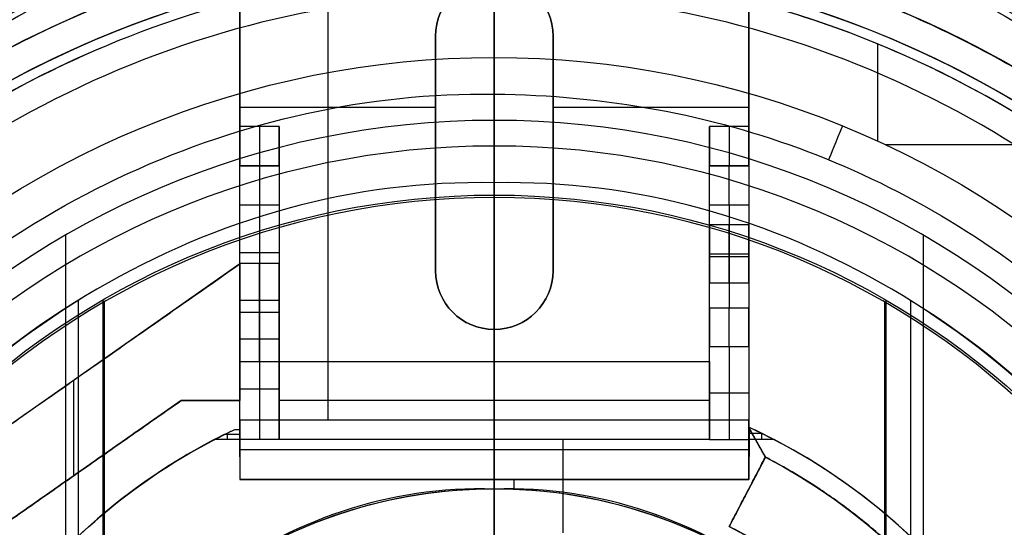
# Model space of a CAD drawing. Header units: millimetres. Extents: x -715 to 605, y -3594 to -2274.
# Tile 14 of 19: x -79 to -29, y -2911 to -2885. Entities that reach past the tile are written whole.
import ezdxf

# ---------------------------------------------------------------- set-up
doc = ezdxf.new("R2010")
doc.units = ezdxf.units.MM

msp = doc.modelspace()

# ---------------------------------------------------------------- linework, layer by layer
at = {"color": 7, "true_color": 0xffffff}
for p, q in [((-55.208, -2864.065, 2.959), (-55.208, -3004.265, 2.959)), ((-55.208, -3004.265), (-55.208, -2864.065)), ((-63.708, -2876.665, 261.059), (-63.708, -2905.665, 261.059)), ((-58.208, -2886.036, 259.559), (-58.208, -2898.036, 259.559)), ((-52.208, -2898.036, 259.559), (-52.208, -2886.036, 259.559)), ((-35.623, -2886.439, 62.1), (-35.623, -2891.402, 62.1)), ((-68.208, -2889.665, 258.059), (-58.208, -2889.665, 258.059)), ((-52.208, -2889.665, 258.059), (-42.208, -2889.665, 258.059)), ((-35.241, -2891.579, 62.1), (-26.086, -2891.579, 62.1)), ((-58.208, -2892.036, 261.059), (-58.208, -2892.036, 258.059)), ((-52.208, -2892.036, 261.059), (-52.208, -2892.036, 258.059)), ((-66.208, -2892.665, 249.059), (-68.208, -2892.665, 249.059)), ((-67.208, -2892.665, 256.059), (-67.208, -2892.665, 242.059)), ((-42.208, -2892.665, 248.059), (-44.208, -2892.665, 248.059)), ((-43.208, -2892.665, 256.059), (-43.208, -2892.665, 240.059)), ((-68.208, -2894.187, 261.059), (-68.208, -2894.187, 240.117)), ((-42.208, -2894.187, 261.059), (-42.208, -2894.187, 238.117)), ((-67.208, -2894.665, 240.059), (-67.208, -2899.55, 240.059)), ((-43.208, -2894.665, 238.059), (-43.208, -2899.941, 238.059)), ((-77.117, -2896.217, 105.1), (-77.117, -2972.113, 105.1)), ((-33.299, -2896.217, 105.1), (-33.299, -2972.113, 105.1)), ((-68.208, -2897.108, 240.059), (-66.208, -2897.108, 240.059)), ((-44.208, -2897.165, 252.559), (-42.208, -2897.165, 252.559)), ((-44.208, -2897.165, 255.559), (-42.208, -2897.165, 255.559)), ((-44.208, -2897.165, 242.559), (-42.208, -2897.165, 242.559)), ((-44.208, -2897.165, 245.559), (-42.208, -2897.165, 245.559)), ((-44.208, -2897.303, 238.059), (-42.208, -2897.303, 238.059)), ((-68.208, -2897.682, 259.559), (-83.928, -2908.687, 259.559)), ((-66.208, -2898.665, 258.059), (-66.208, -2898.665, 252.059)), ((-66.208, -2898.665, 248.059), (-66.208, -2898.665, 240.059)), ((-44.208, -2898.665, 258.059), (-44.208, -2898.665, 254.059)), ((-44.208, -2898.665, 254.059), (-44.208, -2898.665, 244.059)), ((-44.208, -2898.665, 244.059), (-44.208, -2898.665, 238.059)), ((-76.469, -2899.552, 51.1), (-76.469, -2968.778, 51.1)), ((-75.208, -2899.524, 199.6), (-75.208, -2968.806, 199.6)), ((-75.145, -2899.633, 200.6), (-75.145, -2968.697, 200.6)), ((-35.271, -2899.633, 200.6), (-35.271, -2968.697, 200.6)), ((-35.208, -2899.524, 199.6), (-35.208, -2968.806, 199.6)), ((-33.947, -2899.552, 51.1), (-33.947, -2968.778, 51.1)), ((-66.208, -2900.165, 252.559), (-68.208, -2900.165, 252.559)), ((-66.208, -2900.165, 247.559), (-68.208, -2900.165, 247.559)), ((-67.208, -2901.513, 238.443), (-67.208, -2906.665, 212.059)), ((-55.208, -2901.036, 261.059), (-55.208, -2901.036, 258.059)), ((-55.208, -2901.036, 258.059), (-55.208, -2902.665, 258.059)), ((-68.208, -2907.535, 236.559), (-68.208, -2901.881, 236.559)), ((-43.208, -2901.904, 236.443), (-43.208, -2906.665, 212.059)), ((-42.208, -2901.877, 236.559), (-42.208, -2907.535, 236.559)), ((-66.208, -2902.174, 235.059), (-66.208, -2904.665, 235.059)), ((-44.208, -2904.665, 235.059), (-44.208, -2902.174, 235.059)), ((-55.208, -2902.665, 258.059), (-55.208, -2906.665, 212.059)), ((-76.068, -2903.184, 261.059), (-76.068, -2903.184, 258.059)), ((-76.708, -2903.632, 258.059), (-76.708, -2908.515, 258.059)), ((-66.208, -2904.089, 225.251), (-68.208, -2904.089, 225.251)), ((-42.208, -2904.284, 224.251), (-44.208, -2904.284, 224.251)), ((-71.208, -2904.665, 259.559), (-81.208, -2911.665, 259.559)), ((-68.208, -2904.665, 259.559), (-71.208, -2904.665, 259.559)), ((-69.708, -2904.665, 258.059), (-69.708, -2904.665, 261.059)), ((-44.208, -2904.665, 235.059), (-66.208, -2904.665, 235.059)), ((-42.208, -2905.665, 259.559), (-68.208, -2905.665, 259.559)), ((-55.208, -2908.708, 223.059), (-55.208, -2905.665, 258.059)), ((-55.208, -2905.665, 258.059), (-55.208, -2905.665, 261.059)), ((-41.356, -2907.555, 220.559), (-42.208, -2906.022, 220.559)), ((-68.208, -2906.404, 215.059), (-69.004, -2906.404, 215.059)), ((-68.863, -2906.334, 215.864), (-68.863, -2906.665, 212.059)), ((-41.534, -2906.344, 215.754), (-42.187, -2906.344, 215.754)), ((-41.553, -2906.334, 215.864), (-41.553, -2906.665, 212.059)), ((-51.708, -2906.665, 212.059), (-51.708, -2911.433, 212.059)), ((-41.782, -2906.789, 223.059), (-41.782, -2906.789, 218.06)), ((-42.208, -2907.187, 240.559), (-68.208, -2907.187, 240.559)), ((-41.356, -2907.555, 217.059), (-43.203, -2911.103, 217.059)), ((-41.356, -2907.555, 223.059), (-41.356, -2907.555, 216.059)), ((-76.208, -2908.165, 258.059), (-76.208, -2908.165, 261.059)), ((-42.208, -2908.708, 220.559), (-68.208, -2908.708, 220.559)), ((-55.208, -2908.708, 218.059), (-55.208, -2908.708, 223.059)), ((-54.208, -2908.708, 218.059), (-54.208, -2909.185, 218.059)), ((-42.279, -2909.329, 218.059), (-42.279, -2909.329, 216.059))]:
    msp.add_line(p, q, dxfattribs=at)
for centre, radius, start, end in [((-55.208, -2934.165, 43.5), 74.638, 90, 270), ((-55.208, -2934.165, 22.269), 74.638, 90, 270), ((-55.208, -2934.165, 43.5), 74.638, 270, 90), ((-55.208, -2934.165, 22.269), 74.638, 270, 90), ((-55.208, -2934.165, 89.35), 73.242, 90, 270), ((-55.208, -2934.165, 68.662), 73.242, 94.03302, 157.2718), ((-55.208, -2934.165, 89.35), 73.242, 270, 90), ((-55.208, -2934.165, 20.25), 71.6, 90, 270), ((-55.208, -2934.165, 20.25), 71.6, 270, 90), ((-55.208, -2934.165, 89.031), 71.211, 90, 270), ((-55.208, -2934.165, 89.031), 71.211, 270, 90), ((-55.208, -2934.165, 67.912), 70.942, 96.80187, 159.32333), ((-55.208, -2934.165), 70.1, 0, 180), ((-55.208, -2934.165, 67.912), 70.942, 6.79882, 69.31133), ((-55.208, -2934.165, 245.658), 65, 90, 270), ((-55.208, -2934.165, 245.658), 65, 270, 90), ((-55.208, -2934.165, 245.658), 64, 90, 270), ((-55.208, -2934.165, 245.658), 64, 270, 90), ((-55.208, -2934.165, 65.596), 53.582, 90, 163.7273), ((-55.208, -2934.165, 67.1), 53.582, 90, 156.3077), ((-55.208, -2934.165, 67.1), 53.582, 12.8505, 90), ((-55.208, -2934.165, 65.596), 53.582, 20.1224, 90), ((-55.208, -2934.165, 67.1), 52.091, 90, 155.5862), ((-55.208, -2934.165, 77.6), 52.091, 90, 125.1636), ((-55.208, -2934.165, 67.1), 52.091, 13.2248, 90), ((-55.208, -2934.165, 77.6), 52.091, 319.8895, 90), ((-55.208, -2934.165, 62.1), 51.591, 58.8759, 90), ((-55.208, -2886.036, 258.059), 3, 0, 180), ((-55.208, -2934.165, 62.1), 51.591, 112.5869, 133.5931), ((-55.208, -2934.165, 105.1), 43.818, 90, 270), ((-55.208, -2934.165, 105.1), 43.818, 270, 90), ((-55.208, -2934.165, 52.515), 42.506, 90, 270), ((-55.208, -2934.165, 52.515), 42.506, 270, 90), ((-55.208, -2934.165, 200.6), 39.874, 90, 270), ((-55.208, -2934.165, 200.6), 39.874, 270, 90), ((-55.208, -2898.036, 258.059), 3, 180, 0), ((-55.208, -2934.165, 51.1), 40.628, 120, 150), ((-55.208, -2934.165, 51.1), 40.628, 30, 60), ((-55.208, -2934.165, 77.6), 52.091, 139.8895, 270), ((-55.208, -2934.165, 223.059), 31, 294.7939, 65.2061), ((-55.208, -2934.165, 215.059), 31, 116.4258, 140.732), ((-55.208, -2934.165, 217.559), 31, 295.5081, 64.4919), ((-55.208, -2934.165, 212.059), 31, 117.4893, 140.732), ((-55.208, -2934.165, 212.059), 31, 297.4893, 62.5107), ((-55.208, -2934.165, 108.234), 24.977, 90, 270), ((-55.208, -2934.165, 125.195), 24.977, 90, 270), ((-55.208, -2934.165, 108.234), 24.977, 270, 90), ((-55.208, -2934.165, 125.195), 24.977, 270, 90), ((-55.208, -2934.165, 217.067), 26, 317.8349, 62.5)]:
    msp.add_arc(centre, radius, start, end, dxfattribs=at)
at = {"color": 7, "true_color": 0xffffff, "extrusion": (0, 0, -1)}
for centre, radius, start, end in [((55.208, -2934.165, -40.5), 71.6, 270, 90), ((55.208, -2934.165), 71.6, 270, 90), ((55.208, -2934.165, -40.5), 71.6, 90, 270), ((55.208, -2934.165), 71.6, 90, 270), ((55.208, -2934.165, -89.35), 70.942, 270, 90), ((55.208, -2934.165, -46.475), 70.942, 270, 90), ((55.208, -2934.165, -89.35), 70.942, 90, 270), ((55.208, -2934.165, -46.475), 70.942, 90, 270), ((55.208, -2934.165, -2.959), 70.1, 0, 180), ((55.208, -2934.165, -1.48), 70.1, 0, 180), ((55.208, -2934.165, -259.6), 65, 270, 90), ((55.208, -2934.165, -259.6), 65, 90, 270), ((55.208, -2934.165, -259.6), 64, 270, 90), ((55.208, -2934.165, -259.6), 64, 90, 270), ((55.208, -2934.165, -88.1), 52.091, 270, 90), ((55.208, -2934.165, -88.1), 52.091, 90, 270), ((55.208, -2886.036, -261.059), 3, 0, 180), ((55.208, -2886.036, -259.559), 3, 0, 180), ((55.208, -2934.165, -62.1), 47.035, 359.8455, 90), ((55.208, -2934.165, -62.1), 47.035, 90, 134.453), ((55.208, -2934.165, -199.6), 40, 270, 90), ((55.208, -2934.165, -199.6), 40, 90, 270), ((55.208, -2898.036, -261.059), 3, 180, 0), ((55.208, -2898.036, -259.559), 3, 180, 0), ((55.208, -2934.165, -218.059), 25, 32.6836, 176.5602), ((55.208, -2934.165, -223.059), 30, 117.5, 242.5), ((55.208, -2934.165, -219.559), 30, 117.5, 242.5)]:
    msp.add_arc(centre, radius, start, end, dxfattribs=at)
at = {"color": 7, "true_color": 0xffffff, "extrusion": (1, 0, 0)}
for centre, radius, start, end in [((-2902.294, 231.716, -55.208), 33.129, 284.204, 0), ((-2902.294, 231.716, -55.208), 32.129, 284.4245, 0), ((-2890.665, 256.059, -68.208), 2, 90, 180), ((-2890.665, 256.059, -67.208), 2, 90, 180), ((-2890.665, 256.059, -44.208), 2, 90, 180), ((-2890.665, 256.059, -43.208), 2, 90, 180), ((-2894.665, 242.059, -68.208), 2, 270, 0), ((-2894.665, 240.059, -44.208), 2, 270, 0), ((-2894.665, 240.059, -43.208), 2, 270, 0), ((-2897.165, 254.059, -44.208), 1.5, 180, 0), ((-2897.165, 254.059, -44.208), 1.5, 0, 180), ((-2897.165, 244.059, -44.208), 1.5, 180, 0), ((-2897.165, 244.059, -44.208), 1.5, 0, 180), ((-2897.165, 254.059, -43.208), 1.5, 180, 0), ((-2897.165, 254.059, -43.208), 1.5, 0, 180), ((-2897.165, 244.059, -43.208), 1.5, 180, 0), ((-2897.165, 244.059, -43.208), 1.5, 0, 180), ((-2900.165, 250.059, -68.208), 2.5, 0, 180), ((-2900.165, 250.059, -68.208), 2.5, 180, 0), ((-2899.55, 238.059, -68.208), 2, 90, 168.9506), ((-2899.941, 236.059, -44.208), 2, 90, 168.9506)]:
    msp.add_arc(centre, radius, start, end, dxfattribs=at)
at = {"color": 7, "true_color": 0xffffff, "extrusion": (0.224951, -2.35922e-16, -0.97437)}
msp.add_arc((-2931.82, -38.028, -79.493), 53.78, 300.9456, 59.0544, dxfattribs=at)
at = {"color": 7, "true_color": 0xffffff, "extrusion": (0.224951, 0, -0.97437)}
msp.add_arc((-2931.82, -38.028, -76.743), 53.78, 300.9456, 59.0544, dxfattribs=at)
at = {"color": 7, "true_color": 0xffffff, "extrusion": (-0.224951, -5.88418e-15, 0.97437)}
msp.add_arc((2931.82, -38.028, 73.993), 53.78, 120.9456, 239.0544, dxfattribs=at)
at = {"color": 7, "true_color": 0xffffff, "extrusion": (-1, 0, 0)}
for centre, radius, start, end in [((2887.059, 60.057, 55.208), 2.044, 18, 88), ((2890.665, 256.059, 66.208), 2, 0, 90), ((2890.665, 256.059, 42.208), 2, 0, 90), ((2894.665, 242.059, 67.208), 2, 180, 270), ((2894.665, 242.059, 66.208), 2, 180, 270), ((2894.665, 240.059, 42.208), 2, 180, 270), ((2897.165, 254.059, 42.208), 1.5, 180, 0), ((2897.165, 254.059, 42.208), 1.5, 0, 180), ((2897.165, 244.059, 42.208), 1.5, 180, 0), ((2897.165, 244.059, 42.208), 1.5, 0, 180), ((2900.165, 250.059, 67.208), 2.5, 0, 180), ((2900.165, 250.059, 67.208), 2.5, 180, 0), ((2900.165, 250.059, 66.208), 2.5, 0, 180), ((2900.165, 250.059, 66.208), 2.5, 180, 0), ((2899.55, 238.059, 67.208), 2, 11.0494, 90), ((2899.55, 238.059, 66.208), 2, 11.0494, 90), ((2899.941, 236.059, 43.208), 2, 11.0494, 90), ((2899.941, 236.059, 42.208), 2, 11.0494, 90), ((2919.165, 218.059, 55.208), 10, 180, 216.8699)]:
    msp.add_arc(centre, radius, start, end, dxfattribs=at)
at = {"color": 7, "true_color": 0xffffff, "extrusion": (0.925696, -0.378269, -4.861e-19)}
msp.add_arc((-2689.921, 60.057, 1058.798), 2.044, 92, 162.0069, dxfattribs=at)
at = {"color": 7, "true_color": 0xffffff, "extrusion": (-3.78754e-08, 3.09653e-08, -1)}
msp.add_arc((55.208, -2934.165, -218.06), 31, 39.268, 64.6792, dxfattribs=at)
at = {"color": 7, "true_color": 0xffffff, "extrusion": (0.000749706, 0.00144, -0.999999)}
msp.add_arc((55.054, -2933.867, -222.284), 26.021, 117.5, 176.7032, dxfattribs=at)
at = {"color": 7, "true_color": 0xffffff}
for points, degree in [([(-55.208, -2859.527, 1.038), (-65.017, -2859.429, 1.038), (-84.495, -2863.459, 1.038), (-109.364, -2880.002, 1.038), (-125.958, -2904.862, 1.038), (-131.79, -2934.165, 1.038), (-125.958, -2963.468, 1.038), (-109.364, -2988.328, 1.038), (-84.495, -3004.871, 1.038), (-65.017, -3008.901, 1.038), (-55.208, -3008.803, 1.038)], 3), ([(-55.208, -3008.803, 1.038), (-45.399, -3008.901, 1.038), (-25.921, -3004.871, 1.038), (-1.052, -2988.328, 1.038), (15.542, -2963.468, 1.038), (21.374, -2934.165, 1.038), (15.542, -2904.862, 1.038), (-1.052, -2880.002, 1.038), (-25.921, -2863.459, 1.038), (-45.399, -2859.429, 1.038), (-55.208, -2859.527, 1.038)], 3), ([(-55.208, -2916.027, 43.5), (-55.208, -2859.527, 43.5)], 1), ([(-55.208, -2860.923, 47.975), (-64.834, -2860.826, 47.975), (-83.948, -2864.781, 47.975), (-108.352, -2881.014, 47.975), (-124.635, -2905.41, 47.975), (-130.358, -2934.165, 47.975), (-124.635, -2962.92, 47.975), (-108.352, -2987.315, 47.975), (-83.948, -3003.549, 47.975), (-64.834, -3007.504, 47.975), (-55.208, -3007.407, 47.975)], 3), ([(-55.208, -3007.407, 47.975), (-45.582, -3007.504, 47.975), (-26.468, -3003.549, 47.975), (-2.065, -2987.315, 47.975), (14.219, -2962.92, 47.975), (19.942, -2934.165, 47.975), (14.219, -2905.41, 47.975), (-2.065, -2881.014, 47.975), (-26.468, -2864.781, 47.975), (-45.582, -2860.826, 47.975), (-55.208, -2860.923, 47.975)], 3), ([(-55.208, -3005.765, 40.5), (-55.208, -2862.565, 40.5)], 1), ([(-55.208, -2869.165, 231.716), (-63.751, -2869.079, 231.716), (-80.714, -2872.589, 231.716), (-102.371, -2886.996, 231.716), (-116.822, -2908.646, 231.716), (-121.901, -2934.165, 231.716), (-116.822, -2959.684, 231.716), (-102.371, -2981.334, 231.716), (-80.714, -2995.741, 231.716), (-63.751, -2999.25, 231.716), (-55.208, -2999.165, 231.716)], 3), ([(-55.208, -2999.165, 231.716), (-46.665, -2999.25, 231.716), (-29.702, -2995.741, 231.716), (-8.045, -2981.334, 231.716), (6.406, -2959.684, 231.716), (11.485, -2934.165, 231.716), (6.406, -2908.646, 231.716), (-8.045, -2886.996, 231.716), (-29.702, -2872.589, 231.716), (-46.665, -2869.079, 231.716), (-55.208, -2869.165, 231.716)], 3), ([(-55.208, -2870.165, 231.716), (-63.619, -2870.081, 231.716), (-80.321, -2873.536, 231.716), (-101.645, -2887.722, 231.716), (-115.874, -2909.038, 231.716), (-120.875, -2934.165, 231.716), (-115.874, -2959.292, 231.716), (-101.645, -2980.608, 231.716), (-80.321, -2994.794, 231.716), (-63.619, -2998.249, 231.716), (-55.208, -2998.165, 231.716)], 3), ([(-55.208, -2998.165, 231.716), (-46.797, -2998.249, 231.716), (-30.095, -2994.794, 231.716), (-8.771, -2980.608, 231.716), (5.458, -2959.292, 231.716), (10.459, -2934.165, 231.716), (5.458, -2909.038, 231.716), (-8.771, -2887.722, 231.716), (-30.095, -2873.536, 231.716), (-46.797, -2870.081, 231.716), (-55.208, -2870.165, 231.716)], 3), ([(-68.208, -2897.682, 261.059), (-68.208, -2879.665, 261.059)], 1), ([(-68.208, -2879.665, 258.059), (-68.208, -2890.665, 258.059)], 1), ([(-42.208, -2890.665, 258.059), (-42.208, -2879.665, 258.059)], 1), ([(-42.208, -2879.665, 261.059), (-42.208, -2905.665, 261.059)], 1), ([(-55.208, -2880.583, 64.091), (-61.524, -2880.538, 64.091), (-74.107, -2882.852, 64.091), (-90.698, -2892.52, 64.091), (-102.875, -2907.368, 64.091), (-107.155, -2919.424, 64.091), (-108.112, -2925.667, 64.091)], 3), ([(-55.208, -2882.574, 62.1), (-62.027, -2882.515, 62.1), (-75.537, -2885.32, 62.1), (-92.722, -2896.795, 62.1), (-104.13, -2914.034, 62.1), (-106.884, -2927.516, 62.1), (-106.799, -2934.292, 62.1)], 3), ([(-55.208, -2887.13, 62.1), (-55.208, -2882.574, 62.1)], 1), ([(-55.208, -2883.96, 103.064), (-62.77, -2883.851, 103.064), (-77.71, -2887.439, 103.064), (-95.806, -2901.78, 103.064), (-105.824, -2922.617, 103.064), (-105.824, -2945.713, 103.064), (-95.806, -2966.55, 103.064), (-77.71, -2980.891, 103.064), (-62.77, -2984.479, 103.064), (-55.208, -2984.37, 103.064)], 3), ([(-55.208, -2984.37, 103.064), (-47.646, -2984.479, 103.064), (-32.706, -2980.891, 103.064), (-14.61, -2966.55, 103.064), (-4.593, -2945.713, 103.064), (-4.593, -2922.617, 103.064), (-14.61, -2901.78, 103.064), (-32.706, -2887.439, 103.064), (-47.646, -2883.851, 103.064), (-55.208, -2883.96, 103.064)], 3), ([(-58.208, -2886.036, 258.059), (-58.208, -2886.036, 261.059)], 1), ([(-58.208, -2886.036, 261.059), (-58.208, -2898.036, 261.059)], 1), ([(-58.208, -2898.036, 258.059), (-58.208, -2886.036, 258.059)], 1), ([(-52.208, -2898.036, 261.059), (-52.208, -2886.036, 261.059)], 1), ([(-52.208, -2886.036, 261.059), (-52.208, -2886.036, 258.059)], 1), ([(-52.208, -2886.036, 258.059), (-52.208, -2898.036, 258.059)], 1), ([(-99.937, -2940.404, 60.689), (-100.909, -2934.015, 60.689), (-99.798, -2920.92, 60.689), (-90.344, -2903.59, 60.689), (-74.487, -2891.833, 60.689), (-61.671, -2888.923, 60.689), (-55.208, -2889.003, 60.689)], 3), ([(-55.208, -2889.003, 60.689), (-55.208, -2891.659, 52.515)], 1), ([(-55.208, -2889.003, 60.689), (-49.51, -2889.067, 60.689), (-38.812, -2891.032, 60.689), (-29.51, -2896.67, 60.689), (-25.208, -2900.407, 60.689)], 3), ([(-55.208, -2916.046, 105.1), (-55.208, -2890.347, 105.1)], 1), ([(-66.208, -2890.665, 258.059), (-68.208, -2890.665, 258.059)], 1), ([(-66.208, -2890.665, 258.059), (-66.208, -2902.665, 258.059)], 1), ([(-44.208, -2902.665, 258.059), (-44.208, -2890.665, 258.059)], 1), ([(-42.208, -2890.665, 258.059), (-44.208, -2890.665, 258.059)], 1), ([(-68.208, -2892.665, 242.059), (-66.208, -2892.665, 242.059)], 1), ([(-68.208, -2892.665, 256.059), (-66.208, -2892.665, 256.059)], 1), ([(-68.208, -2892.665, 242.059), (-68.208, -2892.665, 256.059)], 1), ([(-66.208, -2892.665, 242.059), (-66.208, -2892.665, 256.059)], 1), ([(-44.208, -2892.665, 240.059), (-42.208, -2892.665, 240.059)], 1), ([(-44.208, -2892.665, 256.059), (-44.208, -2892.665, 240.059)], 1), ([(-44.208, -2892.665, 256.059), (-42.208, -2892.665, 256.059)], 1), ([(-42.208, -2892.665, 256.059), (-42.208, -2892.665, 240.059)], 1), ([(-55.208, -2893.537, 51.1), (-62.387, -2893.377, 51.1), (-69.408, -2895.393, 51.1), (-75.522, -2898.98, 51.1)], 3), ([(-34.894, -2898.98, 51.1), (-41.008, -2895.393, 51.1), (-48.029, -2893.377, 51.1), (-55.208, -2893.537, 51.1)], 3), ([(-55.208, -2916.027, 51.1), (-55.208, -2893.537, 51.1)], 1), ([(-55.208, -2920.919, 199.6), (-55.208, -2894.165, 199.6)], 1), ([(-55.208, -2974.039, 200.6), (-55.208, -2894.291, 200.6)], 1), ([(-68.208, -2899.55, 240.059), (-68.208, -2894.665, 240.059)], 1), ([(-68.208, -2894.665, 240.059), (-66.208, -2894.665, 240.059)], 1), ([(-66.208, -2894.665, 240.059), (-66.208, -2899.55, 240.059)], 1), ([(-44.208, -2899.941, 238.059), (-44.208, -2894.665, 238.059)], 1), ([(-44.208, -2894.665, 238.059), (-42.208, -2894.665, 238.059)], 1), ([(-42.208, -2894.665, 238.059), (-42.208, -2899.941, 238.059)], 1), ([(-44.208, -2895.665, 254.059), (-42.208, -2895.665, 254.059)], 1), ([(-44.208, -2895.665, 244.059), (-42.208, -2895.665, 244.059)], 1), ([(-83.928, -2908.687, 258.059), (-68.208, -2897.682, 258.059)], 1), ([(-83.928, -2908.687, 261.059), (-68.208, -2897.682, 261.059)], 1), ([(-66.208, -2897.665, 250.059), (-68.208, -2897.665, 250.059)], 1), ([(-68.208, -2897.682, 258.059), (-68.208, -2904.665, 258.059)], 1), ([(-68.208, -2897.682, 261.059), (-68.208, -2897.682, 258.059)], 1), ([(-58.208, -2898.036, 261.059), (-58.208, -2898.036, 258.059)], 1), ([(-52.208, -2898.036, 258.059), (-52.208, -2898.036, 261.059)], 1), ([(-75.522, -2898.98, 51.1), (-81.636, -2902.567, 51.1), (-92.05, -2912.883, 51.1), (-97.73, -2934.165, 51.1), (-92.05, -2955.447, 51.1), (-81.636, -2965.763, 51.1), (-75.522, -2969.35, 51.1)], 3), ([(-42.208, -2898.665, 254.059), (-44.208, -2898.665, 254.059)], 1), ([(-42.208, -2898.665, 244.059), (-44.208, -2898.665, 244.059)], 1), ([(-34.894, -2969.35, 51.1), (-28.78, -2965.763, 51.1), (-18.366, -2955.447, 51.1), (-12.686, -2934.165, 51.1), (-18.366, -2912.883, 51.1), (-28.78, -2902.567, 51.1), (-34.894, -2898.98, 51.1)], 3), ([(-66.208, -2899.55, 240.059), (-68.208, -2899.55, 240.059)], 1), ([(-42.208, -2899.941, 238.059), (-44.208, -2899.941, 238.059)], 1), ([(-68.208, -2906.665, 212.059), (-68.208, -2901.513, 238.443)], 1), ([(-68.208, -2901.513, 238.443), (-66.208, -2901.513, 238.443)], 1), ([(-66.208, -2901.513, 238.443), (-66.208, -2906.665, 212.059)], 1), ([(-44.208, -2901.904, 236.443), (-42.208, -2901.904, 236.443)], 1), ([(-44.208, -2906.665, 212.059), (-44.208, -2901.904, 236.443)], 1), ([(-42.208, -2901.904, 236.443), (-42.208, -2906.665, 212.059)], 1), ([(-68.208, -2902.665, 250.059), (-66.208, -2902.665, 250.059)], 1), ([(-66.208, -2906.665, 212.059), (-66.208, -2902.665, 258.059)], 1), ([(-66.208, -2902.665, 258.059), (-44.208, -2902.665, 258.059)], 1), ([(-44.208, -2902.665, 258.059), (-44.208, -2906.665, 212.059)], 1), ([(-81.208, -2911.665, 258.059), (-71.208, -2904.665, 258.059)], 1), ([(-71.208, -2904.665, 261.059), (-81.208, -2911.665, 261.059)], 1), ([(-68.208, -2904.665, 261.059), (-71.208, -2904.665, 261.059)], 1), ([(-71.208, -2904.665, 261.059), (-71.208, -2904.665, 258.059)], 1), ([(-71.208, -2904.665, 258.059), (-68.208, -2904.665, 258.059)], 1), ([(-68.208, -2904.665, 258.059), (-68.208, -2904.665, 261.059)], 1), ([(-68.208, -2905.665, 261.059), (-68.208, -2904.665, 261.059)], 1), ([(-42.208, -2905.665, 258.059), (-68.208, -2905.665, 258.059)], 1), ([(-68.208, -2905.665, 258.059), (-68.208, -2908.708, 223.059)], 1), ([(-42.208, -2905.665, 261.059), (-68.208, -2905.665, 261.059)], 1), ([(-68.208, -2905.665, 261.059), (-68.208, -2905.665, 258.059)], 1), ([(-42.208, -2908.708, 223.059), (-42.208, -2905.665, 258.059)], 1), ([(-42.208, -2905.665, 258.059), (-42.208, -2905.665, 261.059)], 1), ([(-42.175, -2906.139, 218.061), (-42.208, -2906.022, 219.448)], 1), ([(-41.356, -2907.555, 223.059), (-42.208, -2906.022, 223.059)], 1), ([(-42.208, -2906.022, 223.059), (-42.208, -2906.022, 219.448)], 1), ([(-69.517, -2906.665, 212.059), (-69.344, -2906.575, 213.098), (-68.995, -2906.397, 215.136), (-68.643, -2906.227, 217.098), (-68.466, -2906.143, 218.059)], 3), ([(-68.466, -2906.143, 218.059), (-68.208, -2906.143, 218.059)], 1), ([(-68.208, -2906.143, 218.059), (-68.208, -2908.708, 218.059)], 1), ([(-68.208, -2906.665, 212.059), (-68.208, -2906.143, 218.059)], 1), ([(-42.208, -2906.665, 212.059), (-42.175, -2906.139, 218.061)], 1), ([(-42.175, -2906.139, 218.061), (-42.208, -2908.708, 218.059)], 1), ([(-42.175, -2906.139, 218.061), (-41.356, -2907.555, 218.059)], 1), ([(-68.208, -2906.665, 212.059), (-69.517, -2906.665, 212.059)], 1), ([(-66.208, -2906.665, 212.059), (-68.208, -2906.665, 212.059)], 1), ([(-44.208, -2906.665, 212.059), (-66.208, -2906.665, 212.059)], 1), ([(-44.208, -2906.665, 212.059), (-42.208, -2906.665, 212.059)], 1), ([(-40.899, -2906.665, 212.059), (-42.208, -2906.665, 212.059)], 1), ([(-41.356, -2907.555, 218.059), (-43.203, -2911.103, 218.059)], 1), ([(-43.203, -2911.103, 216.059), (-41.356, -2907.555, 216.059)], 1), ([(-41.356, -2907.555, 218.059), (-41.356, -2907.555, 223.059)], 1), ([(-41.356, -2907.555, 216.059), (-41.356, -2907.555, 218.059)], 1), ([(-55.208, -2909.188, 142.155), (-60.574, -2909.004, 142.155), (-70.824, -2912.672, 142.155), (-80.59, -2925.893, 142.155), (-80.59, -2942.437, 142.155), (-70.824, -2955.658, 142.155), (-60.574, -2959.326, 142.155), (-55.208, -2959.142, 142.155)], 3), ([(-68.208, -2908.708, 223.059), (-68.208, -2908.708, 218.059)], 1), ([(-68.208, -2908.708, 218.059), (-42.208, -2908.708, 218.059)], 1), ([(-42.208, -2908.708, 223.059), (-68.208, -2908.708, 223.059)], 1), ([(-55.208, -2959.142, 142.155), (-49.842, -2959.326, 142.155), (-39.592, -2955.658, 142.155), (-29.826, -2942.437, 142.155), (-29.826, -2925.893, 142.155), (-39.592, -2912.672, 142.155), (-49.842, -2909.004, 142.155), (-55.208, -2909.188, 142.155)], 3), ([(-42.208, -2908.708, 218.059), (-42.208, -2908.708, 223.059)], 1), ([(-55.208, -2909.188, 142.155), (-55.208, -2909.188, 108.234)], 1), ([(-55.208, -2916.046, 108.234), (-55.208, -2909.188, 108.234)], 1), ([(-43.203, -2911.103, 216.059), (-43.203, -2911.103, 218.059)], 1)]:
    msp.add_open_spline(points, degree=degree, dxfattribs=at)
for points, weights in [([(-55.208, -2860.923, 69.851), (-95.991, -2860.923, 60.436), (-117.47, -2895.592, 55.477)], [1, 0.812581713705, 0.865016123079]), ([(-115.778, -2892.985, 48.146), (-93.979, -2860.923, 53.178), (-55.208, -2860.923, 62.129)], [0.861164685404, 0.820167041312, 1]), ([(5.597, -2893.333, 83.889), (-16.168, -2860.923, 78.864), (-55.208, -2860.923, 69.851)], [0.861638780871, 0.819142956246, 1]), ([(-55.208, -2860.923, 62.129), (-14.13, -2860.923, 71.613), (7.289, -2895.974, 76.558)], [1, 0.811482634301, 0.865639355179]), ([(-117.47, -2900.161, 55.477), (-97.296, -2863.223, 60.134), (-55.208, -2863.223, 69.851)], [0.871188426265, 0.802734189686, 1]), ([(-55.208, -2863.223, 62.129), (-95.04, -2863.223, 52.933), (-115.778, -2897.23, 48.146)], [1, 0.811314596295, 0.865736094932]), ([(-55.208, -2863.223, 69.851), (-15.077, -2863.223, 79.116), (5.597, -2897.619, 83.889)], [1, 0.810165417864, 0.866408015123]), ([(7.289, -2900.596, 76.558), (-12.785, -2863.223, 71.923), (-55.208, -2863.223, 62.129)], [0.872072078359, 0.801476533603, 1]), ([(-42.208, -2906.022, 219.448), (-41.546, -2906.328, 215.931), (-40.899, -2906.665, 212.059)], [0.880652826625, 0.876976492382, 0.873798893])]:
    msp.add_rational_spline(points, weights, degree=2, dxfattribs=at)
for points, weights, knots in [([(-55.208, -2862.72, 88.605), (-126.653, -2862.72, 88.605), (-126.653, -2934.165, 88.605), (-126.653, -3005.61, 88.605), (-55.208, -3005.61, 88.605)], [1, 0.707106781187, 1, 0.707106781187, 1], [222.862872, 222.862872, 222.862872, 334.294308, 334.294308, 445.725744, 445.725744, 445.725744]), ([(-55.208, -3005.61, 88.605), (16.237, -3005.61, 88.605), (16.237, -2934.165, 88.605), (16.237, -2862.72, 88.605), (-55.208, -2862.72, 88.605)], [1, 0.707106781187, 1, 0.707106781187, 1], [0, 0, 0, 111.431436, 111.431436, 222.862872, 222.862872, 222.862872]), ([(-55.208, -2876.152, 211.366), (-113.221, -2876.152, 211.366), (-113.221, -2934.165, 211.366), (-113.221, -2992.178, 211.366), (-55.208, -2992.178, 211.366)], [0.894552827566, 0.632544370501, 0.894552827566, 0.632544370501, 0.894552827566], [0, 0, 0, 130, 130, 260, 260, 260]), ([(-55.208, -2992.178, 211.366), (2.805, -2992.178, 211.366), (2.805, -2934.165, 211.366), (2.805, -2876.152, 211.366), (-55.208, -2876.152, 211.366)], [0.894552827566, 0.632544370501, 0.894552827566, 0.632544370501, 0.894552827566], [0, 0, 0, 130, 130, 260, 260, 260]), ([(-55.208, -2876.903, 212.03), (-112.47, -2876.903, 212.03), (-112.47, -2934.165, 212.03), (-112.47, -2991.427, 212.03), (-55.208, -2991.427, 212.03)], [0.895143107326, 0.632961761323, 0.895143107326, 0.632961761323, 0.895143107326], [0, 0, 0, 128, 128, 256, 256, 256]), ([(-55.208, -2991.427, 212.03), (2.054, -2991.427, 212.03), (2.054, -2934.165, 212.03), (2.054, -2876.903, 212.03), (-55.208, -2876.903, 212.03)], [0.895143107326, 0.632961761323, 0.895143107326, 0.632961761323, 0.895143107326], [0, 0, 0, 128, 128, 256, 256, 256])]:
    msp.add_rational_spline(points, weights, degree=2, knots=knots, dxfattribs=at)
for points, knots in [([(-27.523, -2888.314, 64.091), (-30.291, -2886.643, 64.091), (-39.038, -2882.36, 64.091), (-48.708, -2880.514, 64.091), (-55.208, -2880.583, 64.091)], [29.484469, 29.484469, 29.484469, 29.484469, 39.312625, 58.968937, 58.968937, 58.968937, 58.968937]), ([(-28.542, -2890.001, 62.1), (-32.277, -2887.749, 62.1), (-40.821, -2883.965, 62.1), (-50.174, -2882.567, 62.1), (-55.208, -2882.574, 62.1)], [-28.213257, -28.213257, -28.213257, -28.213257, -14.945412, 0, 0, 0, 0]), ([(-55.208, -2890.347, 105.1), (-55.208, -2890.154, 105.095), (-55.208, -2889.962, 105.084), (-55.208, -2889.771, 105.07), (-55.208, -2889.554, 105.053), (-55.208, -2889.339, 105.031), (-55.208, -2889.126, 105.003), (-55.208, -2888.909, 104.975), (-55.208, -2888.694, 104.941), (-55.208, -2888.48, 104.902), (-55.208, -2888.265, 104.862), (-55.208, -2888.052, 104.816), (-55.208, -2887.84, 104.765), (-55.208, -2887.626, 104.713), (-55.208, -2887.415, 104.656), (-55.208, -2887.205, 104.593), (-55.208, -2887.088, 104.557), (-55.208, -2886.971, 104.521), (-55.208, -2886.856, 104.482), (-55.208, -2886.672, 104.421), (-55.208, -2886.49, 104.355), (-55.208, -2886.309, 104.285), (-55.208, -2886.104, 104.206), (-55.208, -2885.902, 104.121), (-55.208, -2885.701, 104.03), (-55.208, -2885.493, 103.936), (-55.208, -2885.287, 103.836), (-55.208, -2885.084, 103.73), (-55.208, -2884.891, 103.629), (-55.208, -2884.701, 103.523), (-55.208, -2884.512, 103.411), (-55.208, -2884.326, 103.301), (-55.208, -2884.142, 103.185), (-55.208, -2883.96, 103.064)], [0, 0, 0, 0, 0.576454, 0.576454, 0.576454, 1.225276, 1.225276, 1.225276, 1.879112, 1.879112, 1.879112, 2.534007, 2.534007, 2.534007, 3.192522, 3.192522, 3.192522, 3.55868, 3.55868, 3.55868, 4.139968, 4.139968, 4.139968, 4.79954, 4.79954, 4.79954, 5.485817, 5.485817, 5.485817, 6.140028, 6.140028, 6.140028, 6.792613, 6.792613, 6.792613, 6.792613]), ([(-55.208, -2891.659, 52.515), (-55.208, -2891.665, 52.495), (-55.208, -2891.671, 52.475), (-55.208, -2891.677, 52.455), (-55.208, -2891.694, 52.402), (-55.208, -2891.713, 52.35), (-55.208, -2891.734, 52.3), (-55.208, -2891.756, 52.248), (-55.208, -2891.78, 52.198), (-55.208, -2891.805, 52.15), (-55.208, -2891.831, 52.101), (-55.208, -2891.858, 52.053), (-55.208, -2891.887, 52.007), (-55.208, -2891.919, 51.957), (-55.208, -2891.952, 51.91), (-55.208, -2891.987, 51.864), (-55.208, -2892.021, 51.819), (-55.208, -2892.057, 51.777), (-55.208, -2892.095, 51.736), (-55.208, -2892.133, 51.694), (-55.208, -2892.173, 51.654), (-55.208, -2892.214, 51.616), (-55.208, -2892.256, 51.577), (-55.208, -2892.299, 51.541), (-55.208, -2892.344, 51.506), (-55.208, -2892.353, 51.499), (-55.208, -2892.362, 51.493), (-55.208, -2892.371, 51.486), (-55.208, -2892.385, 51.476), (-55.208, -2892.399, 51.465), (-55.208, -2892.413, 51.455), (-55.208, -2892.462, 51.421), (-55.208, -2892.512, 51.389), (-55.208, -2892.564, 51.36), (-55.208, -2892.612, 51.332), (-55.208, -2892.663, 51.305), (-55.208, -2892.715, 51.281), (-55.208, -2892.765, 51.258), (-55.208, -2892.817, 51.236), (-55.208, -2892.871, 51.217), (-55.208, -2892.923, 51.198), (-55.208, -2892.977, 51.181), (-55.208, -2893.032, 51.166), (-55.208, -2893.085, 51.152), (-55.208, -2893.14, 51.14), (-55.208, -2893.196, 51.13), (-55.208, -2893.251, 51.12), (-55.208, -2893.307, 51.113), (-55.208, -2893.364, 51.108), (-55.208, -2893.42, 51.103), (-55.208, -2893.478, 51.1), (-55.208, -2893.537, 51.1)], [0, 0, 0, 0, 0.061812, 0.061812, 0.061812, 0.227215, 0.227215, 0.227215, 0.393215, 0.393215, 0.393215, 0.558327, 0.558327, 0.558327, 0.732576, 0.732576, 0.732576, 0.900699, 0.900699, 0.900699, 1.06975, 1.06975, 1.06975, 1.239919, 1.239919, 1.239919, 1.273573, 1.273573, 1.273573, 1.325831, 1.325831, 1.325831, 1.504341, 1.504341, 1.504341, 1.674369, 1.674369, 1.674369, 1.843616, 1.843616, 1.843616, 2.012354, 2.012354, 2.012354, 2.180954, 2.180954, 2.180954, 2.349809, 2.349809, 2.349809, 2.523119, 2.523119, 2.523119, 2.523119]), ([(-41.356, -2960.775, 216.059), (-40.736, -2960.453, 216.059), (-40.129, -2960.109, 216.059), (-39.536, -2959.746, 216.059), (-38.903, -2959.358, 216.059), (-38.285, -2958.947, 216.059), (-37.685, -2958.516, 216.059), (-37.025, -2958.04, 216.059), (-36.385, -2957.539, 216.059), (-35.768, -2957.014, 216.059), (-35.038, -2956.393, 216.059), (-34.34, -2955.739, 216.059), (-33.674, -2955.053, 216.059), (-32.868, -2954.221, 216.059), (-32.109, -2953.343, 216.059), (-31.404, -2952.423, 216.059), (-31.073, -2951.991, 216.059), (-30.753, -2951.551, 216.059), (-30.446, -2951.101, 216.059), (-30.148, -2950.666, 216.059), (-29.862, -2950.223, 216.059), (-29.587, -2949.771, 216.059), (-29.554, -2949.717, 216.059), (-29.521, -2949.663, 216.059), (-29.489, -2949.609, 216.059), (-29.208, -2949.142, 216.059), (-28.941, -2948.668, 216.059), (-28.687, -2948.187, 216.059), (-28.432, -2947.706, 216.059), (-28.191, -2947.218, 216.059), (-27.963, -2946.724, 216.059), (-27.736, -2946.23, 216.059), (-27.521, -2945.73, 216.059), (-27.321, -2945.224, 216.059), (-27.12, -2944.718, 216.059), (-26.933, -2944.207, 216.059), (-26.761, -2943.691, 216.059), (-26.588, -2943.175, 216.059), (-26.429, -2942.654, 216.059), (-26.285, -2942.129, 216.059), (-26.14, -2941.605, 216.059), (-26.01, -2941.076, 216.059), (-25.894, -2940.545, 216.059), (-25.779, -2940.013, 216.059), (-25.677, -2939.478, 216.059), (-25.591, -2938.942, 216.059), (-25.504, -2938.404, 216.059), (-25.432, -2937.865, 216.059), (-25.375, -2937.325, 216.059), (-25.318, -2936.784, 216.059), (-25.275, -2936.241, 216.059), (-25.247, -2935.699, 216.059), (-25.229, -2935.343, 216.059), (-25.217, -2934.987, 216.059), (-25.212, -2934.631, 216.059), (-25.209, -2934.482, 216.059), (-25.208, -2934.334, 216.059), (-25.208, -2934.185, 216.059), (-25.208, -2934.105, 216.059), (-25.208, -2934.024, 216.059), (-25.209, -2933.944, 216.059), (-25.213, -2933.401, 216.059), (-25.232, -2932.857, 216.059), (-25.265, -2932.315, 216.059), (-25.299, -2931.772, 216.059), (-25.347, -2931.231, 216.059), (-25.41, -2930.69, 216.059), (-25.473, -2930.15, 216.059), (-25.551, -2929.612, 216.059), (-25.643, -2929.076, 216.059), (-25.735, -2928.54, 216.059), (-25.842, -2928.007, 216.059), (-25.963, -2927.476, 216.059), (-26.084, -2926.946, 216.059), (-26.22, -2926.419, 216.059), (-26.37, -2925.896, 216.059), (-26.52, -2925.373, 216.059), (-26.684, -2924.854, 216.059), (-26.863, -2924.34, 216.059), (-27.041, -2923.826, 216.059), (-27.233, -2923.317, 216.059), (-27.439, -2922.813, 216.059), (-27.645, -2922.309, 216.059), (-27.864, -2921.811, 216.059), (-28.097, -2921.319, 216.059), (-28.33, -2920.828, 216.059), (-28.577, -2920.342, 216.059), (-28.836, -2919.864, 216.059), (-29.013, -2919.537, 216.059), (-29.196, -2919.214, 216.059), (-29.385, -2918.895, 216.059), (-29.438, -2918.805, 216.059), (-29.492, -2918.715, 216.059), (-29.546, -2918.626, 216.059), (-29.583, -2918.565, 216.059), (-29.62, -2918.505, 216.059), (-29.657, -2918.444, 216.059), (-30.11, -2917.707, 216.059), (-30.595, -2916.992, 216.059), (-31.108, -2916.299, 216.059), (-31.743, -2915.443, 216.059), (-32.423, -2914.621, 216.059), (-33.144, -2913.838, 216.059), (-33.751, -2913.18, 216.059), (-34.387, -2912.548, 216.059), (-35.051, -2911.946, 216.059), (-35.637, -2911.414, 216.059), (-36.245, -2910.904, 216.059), (-36.874, -2910.419, 216.059), (-37.457, -2909.969, 216.059), (-38.057, -2909.54, 216.059), (-38.673, -2909.133, 216.059), (-39.243, -2908.756, 216.059), (-39.828, -2908.398, 216.059), (-40.425, -2908.06, 216.059), (-40.732, -2907.886, 216.059), (-41.042, -2907.718, 216.059), (-41.356, -2907.555, 216.059)], [-65.463418, -65.463418, -65.463418, -65.463418, -63.372488, -63.372488, -63.372488, -61.148519, -61.148519, -61.148519, -58.711653, -58.711653, -58.711653, -55.841188, -55.841188, -55.841188, -52.362414, -52.362414, -52.362414, -50.730298, -50.730298, -50.730298, -49.146231, -49.146231, -49.146231, -48.956267, -48.956267, -48.956267, -47.323908, -47.323908, -47.323908, -45.691365, -45.691365, -45.691365, -44.058727, -44.058727, -44.058727, -42.426088, -42.426088, -42.426088, -40.793538, -40.793538, -40.793538, -39.161169, -39.161169, -39.161169, -37.529074, -37.529074, -37.529074, -35.897345, -35.897345, -35.897345, -34.266076, -34.266076, -34.266076, -33.197697, -33.197697, -33.197697, -32.751767, -32.751767, -32.751767, -32.510432, -32.510432, -32.510432, -30.879891, -30.879891, -30.879891, -29.248792, -29.248792, -29.248792, -27.617227, -27.617227, -27.617227, -25.985291, -25.985291, -25.985291, -24.353108, -24.353108, -24.353108, -22.720679, -22.720679, -22.720679, -21.088104, -21.088104, -21.088104, -19.45548, -19.45548, -19.45548, -17.822907, -17.822907, -17.822907, -16.708526, -16.708526, -16.708526, -16.395651, -16.395651, -16.395651, -16.182299, -16.182299, -16.182299, -13.59117, -13.59117, -13.59117, -10.393787, -10.393787, -10.393787, -7.706222, -7.706222, -7.706222, -5.326581, -5.326581, -5.326581, -3.113952, -3.113952, -3.113952, -1.05886, -1.05886, -1.05886, 0, 0, 0, 0]), ([(-55.208, -2911.419, 144.2), (-55.208, -2911.386, 144.203), (-55.208, -2911.354, 144.205), (-55.208, -2911.322, 144.206), (-55.208, -2911.262, 144.209), (-55.208, -2911.204, 144.208), (-55.208, -2911.147, 144.206), (-55.208, -2911.087, 144.203), (-55.208, -2911.029, 144.198), (-55.208, -2910.972, 144.19), (-55.208, -2910.914, 144.183), (-55.208, -2910.857, 144.172), (-55.208, -2910.802, 144.16), (-55.208, -2910.744, 144.148), (-55.208, -2910.687, 144.133), (-55.208, -2910.633, 144.116), (-55.208, -2910.576, 144.098), (-55.208, -2910.521, 144.079), (-55.208, -2910.468, 144.057), (-55.208, -2910.413, 144.035), (-55.208, -2910.36, 144.01), (-55.208, -2910.309, 143.984), (-55.208, -2910.257, 143.958), (-55.208, -2910.206, 143.929), (-55.208, -2910.157, 143.898), (-55.208, -2910.106, 143.867), (-55.208, -2910.058, 143.834), (-55.208, -2910.011, 143.799), (-55.208, -2909.96, 143.761), (-55.208, -2909.912, 143.721), (-55.208, -2909.865, 143.679), (-55.208, -2909.859, 143.673), (-55.208, -2909.852, 143.666), (-55.208, -2909.845, 143.66), (-55.208, -2909.837, 143.653), (-55.208, -2909.83, 143.646), (-55.208, -2909.823, 143.64), (-55.208, -2909.809, 143.626), (-55.208, -2909.795, 143.612), (-55.208, -2909.781, 143.598), (-55.208, -2909.739, 143.556), (-55.208, -2909.699, 143.512), (-55.208, -2909.66, 143.465), (-55.208, -2909.622, 143.419), (-55.208, -2909.586, 143.372), (-55.208, -2909.552, 143.322), (-55.208, -2909.519, 143.274), (-55.208, -2909.487, 143.224), (-55.208, -2909.457, 143.171), (-55.208, -2909.428, 143.12), (-55.208, -2909.401, 143.068), (-55.208, -2909.376, 143.013), (-55.208, -2909.351, 142.96), (-55.208, -2909.329, 142.905), (-55.208, -2909.308, 142.848), (-55.208, -2909.289, 142.794), (-55.208, -2909.272, 142.738), (-55.208, -2909.256, 142.68), (-55.208, -2909.242, 142.625), (-55.208, -2909.229, 142.567), (-55.208, -2909.219, 142.508), (-55.208, -2909.209, 142.451), (-55.208, -2909.201, 142.393), (-55.208, -2909.196, 142.333), (-55.208, -2909.191, 142.275), (-55.208, -2909.188, 142.216), (-55.208, -2909.188, 142.155)], [-3.403569, -3.403569, -3.403569, -3.403569, -3.305852, -3.305852, -3.305852, -3.130926, -3.130926, -3.130926, -2.955834, -2.955834, -2.955834, -2.782495, -2.782495, -2.782495, -2.607413, -2.607413, -2.607413, -2.432712, -2.432712, -2.432712, -2.257956, -2.257956, -2.257956, -2.082666, -2.082666, -2.082666, -1.906359, -1.906359, -1.906359, -1.717533, -1.717533, -1.717533, -1.689387, -1.689387, -1.689387, -1.659433, -1.659433, -1.659433, -1.600738, -1.600738, -1.600738, -1.42053, -1.42053, -1.42053, -1.241343, -1.241343, -1.241343, -1.06288, -1.06288, -1.06288, -0.884743, -0.884743, -0.884743, -0.706518, -0.706518, -0.706518, -0.53098, -0.53098, -0.53098, -0.354893, -0.354893, -0.354893, -0.177976, -0.177976, -0.177976, 0, 0, 0, 0]), ([(-35.936, -2951.618, 216.059), (-35.661, -2951.314, 216.059), (-35.394, -2951.004, 216.059), (-35.135, -2950.69, 216.059), (-34.842, -2950.335, 216.059), (-34.561, -2949.973, 216.059), (-34.29, -2949.606, 216.059), (-34.011, -2949.228, 216.059), (-33.744, -2948.845, 216.059), (-33.488, -2948.457, 216.059), (-33.228, -2948.062, 216.059), (-32.98, -2947.661, 216.059), (-32.744, -2947.255, 216.059), (-32.501, -2946.838, 216.059), (-32.27, -2946.416, 216.059), (-32.052, -2945.989, 216.059), (-31.83, -2945.555, 216.059), (-31.622, -2945.115, 216.059), (-31.425, -2944.671, 216.059), (-31.227, -2944.222, 216.059), (-31.041, -2943.768, 216.059), (-30.869, -2943.309, 216.059), (-30.695, -2942.846, 216.059), (-30.535, -2942.379, 216.059), (-30.388, -2941.907, 216.059), (-30.24, -2941.435, 216.059), (-30.106, -2940.958, 216.059), (-29.986, -2940.478, 216.059), (-29.866, -2940, 216.059), (-29.76, -2939.518, 216.059), (-29.668, -2939.033, 216.059), (-29.576, -2938.553, 216.059), (-29.498, -2938.07, 216.059), (-29.434, -2937.584, 216.059), (-29.423, -2937.501, 216.059), (-29.412, -2937.419, 216.059), (-29.402, -2937.336, 216.059), (-29.392, -2937.251, 216.059), (-29.382, -2937.167, 216.059), (-29.372, -2937.082, 216.059), (-29.353, -2936.909, 216.059), (-29.335, -2936.736, 216.059), (-29.319, -2936.563, 216.059), (-29.285, -2936.194, 216.059), (-29.258, -2935.824, 216.059), (-29.24, -2935.453, 216.059), (-29.217, -2934.998, 216.059), (-29.207, -2934.542, 216.059), (-29.208, -2934.086, 216.059), (-29.21, -2933.631, 216.059), (-29.223, -2933.174, 216.059), (-29.248, -2932.719, 216.059), (-29.274, -2932.262, 216.059), (-29.311, -2931.805, 216.059), (-29.361, -2931.349, 216.059), (-29.41, -2930.895, 216.059), (-29.472, -2930.443, 216.059), (-29.545, -2929.992, 216.059), (-29.618, -2929.542, 216.059), (-29.703, -2929.093, 216.059), (-29.8, -2928.647, 216.059), (-29.897, -2928.201, 216.059), (-30.006, -2927.758, 216.059), (-30.126, -2927.318, 216.059), (-30.246, -2926.877, 216.059), (-30.378, -2926.441, 216.059), (-30.521, -2926.008, 216.059), (-30.664, -2925.575, 216.059), (-30.818, -2925.146, 216.059), (-30.984, -2924.721, 216.059), (-31.149, -2924.297, 216.059), (-31.326, -2923.877, 216.059), (-31.513, -2923.462, 216.059), (-31.701, -2923.047, 216.059), (-31.899, -2922.637, 216.059), (-32.107, -2922.234, 216.059), (-32.133, -2922.183, 216.059), (-32.16, -2922.133, 216.059), (-32.186, -2922.082, 216.059), (-32.229, -2922, 216.059), (-32.273, -2921.918, 216.059), (-32.317, -2921.836, 216.059), (-32.479, -2921.535, 216.059), (-32.647, -2921.238, 216.059), (-32.82, -2920.944, 216.059), (-33.07, -2920.521, 216.059), (-33.332, -2920.105, 216.059), (-33.605, -2919.698, 216.059), (-33.88, -2919.287, 216.059), (-34.166, -2918.885, 216.059), (-34.464, -2918.49, 216.059), (-34.763, -2918.095, 216.059), (-35.073, -2917.709, 216.059), (-35.394, -2917.331, 216.059), (-35.713, -2916.954, 216.059), (-36.044, -2916.587, 216.059), (-36.386, -2916.229, 216.059), (-36.724, -2915.874, 216.059), (-37.072, -2915.528, 216.059), (-37.432, -2915.191, 216.059), (-37.786, -2914.86, 216.059), (-38.15, -2914.537, 216.059), (-38.524, -2914.224, 216.059), (-38.891, -2913.917, 216.059), (-39.269, -2913.618, 216.059), (-39.655, -2913.33, 216.059), (-40.035, -2913.047, 216.059), (-40.423, -2912.773, 216.059), (-40.82, -2912.509, 216.059), (-41.205, -2912.253, 216.059), (-41.598, -2912.007, 216.059), (-42, -2911.77, 216.059), (-42.393, -2911.538, 216.059), (-42.794, -2911.316, 216.059), (-43.203, -2911.103, 216.059)], [0, 0, 0, 0, 1.225955, 1.225955, 1.225955, 2.601747, 2.601747, 2.601747, 4.002921, 4.002921, 4.002921, 5.416539, 5.416539, 5.416539, 6.86019, 6.86019, 6.86019, 8.319227, 8.319227, 8.319227, 9.791584, 9.791584, 9.791584, 11.273695, 11.273695, 11.273695, 12.759195, 12.759195, 12.759195, 14.238645, 14.238645, 14.238645, 15.706838, 15.706838, 15.706838, 15.957133, 15.957133, 15.957133, 16.212902, 16.212902, 16.212902, 16.734134, 16.734134, 16.734134, 17.847471, 17.847471, 17.847471, 19.214778, 19.214778, 19.214778, 20.583244, 20.583244, 20.583244, 21.957952, 21.957952, 21.957952, 23.327302, 23.327302, 23.327302, 24.696761, 24.696761, 24.696761, 26.065969, 26.065969, 26.065969, 27.434563, 27.434563, 27.434563, 28.802181, 28.802181, 28.802181, 30.168461, 30.168461, 30.168461, 31.533037, 31.533037, 31.533037, 31.703607, 31.703607, 31.703607, 31.982586, 31.982586, 31.982586, 33.007101, 33.007101, 33.007101, 34.479578, 34.479578, 34.479578, 35.96241, 35.96241, 35.96241, 37.448986, 37.448986, 37.448986, 38.932174, 38.932174, 38.932174, 40.405693, 40.405693, 40.405693, 41.865061, 41.865061, 41.865061, 43.307814, 43.307814, 43.307814, 44.733188, 44.733188, 44.733188, 46.12532, 46.12532, 46.12532, 47.501141, 47.501141, 47.501141, 47.501141])]:
    msp.add_open_spline(points, degree=3, knots=knots, dxfattribs=at)

doc.saveas('drawing.dxf')
